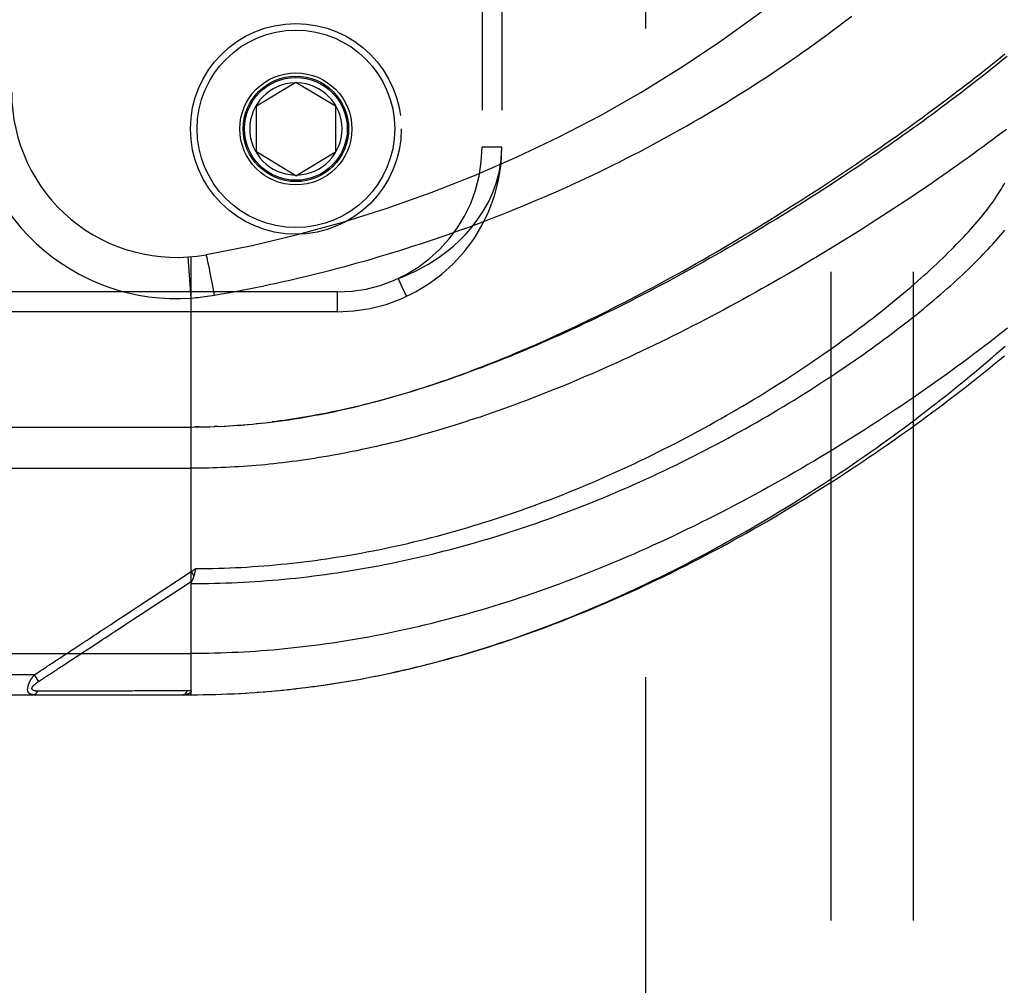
# Model space of a CAD drawing. Header units: inches. Extents: x 0 to 179, y 0 to 116.
# Tile 123 of 234: x 33.49 to 34.99, y 74.71 to 76.17. Entities that reach past the tile are written whole.
import ezdxf

# ---------------------------------------------------------------- set-up
doc = ezdxf.new("R2010")
doc.units = ezdxf.units.IN
doc.header["$LTSCALE"] = 9.842105
doc.header["$MEASUREMENT"] = 0
doc.linetypes.add('HIDDEN', pattern=[0.2, 0.1, -0.1])
for name, color, linetype in [('DEFAULT_2', 8, 'HIDDEN'), ('LEFTHAND_DOOR_ASSEMBLY', 7, 'CONTINUOUS'), ('SUBPANEL', 7, 'CONTINUOUS')]:
    doc.layers.add(name, color=color, linetype=linetype)

msp = doc.modelspace()

# ---------------------------------------------------------------- linework, layer by layer
at = {"layer": 'DEFAULT_2', "color": 8, "linetype": 'HIDDEN'}
msp.add_line((34.4445, 34.8233), (34.4445, 79.9273), dxfattribs=at)
at = {"layer": 'LEFTHAND_DOOR_ASSEMBLY', "color": 8, "linetype": 'HIDDEN'}
for p, q in [((34.0685, 77.22), (34.0685, 75.7807)), ((34.196, 77.0203), (34.196, 75.9803)), ((34.226, 77.0203), (34.226, 75.9803)), ((33.8535, 76.0428), (33.9135, 76.0789)), ((33.9135, 76.0789), (33.9735, 76.0428)), ((33.8535, 75.9728), (33.8535, 76.0428)), ((33.9735, 76.0428), (33.9735, 75.9728)), ((34.226, 75.9803), (34.196, 75.9803)), ((33.9135, 75.9368), (33.8535, 75.9728)), ((33.9135, 75.9368), (33.9735, 75.9728)), ((33.7547, 75.7511), (33.7503, 75.8135)), ((33.7547, 75.1491), (33.7547, 75.8138)), ((33.7785, 75.8133), (33.7783, 75.814)), ((33.7787, 75.8125), (33.7785, 75.8133)), ((33.7792, 75.8102), (33.779, 75.8112)), ((33.7796, 75.8086), (33.7792, 75.8102)), ((33.78, 75.8068), (33.7796, 75.8086)), ((33.7805, 75.8042), (33.78, 75.8068)), ((33.7813, 75.8005), (33.7805, 75.8042)), ((33.7823, 75.7957), (33.7813, 75.8005)), ((33.7836, 75.7894), (33.7823, 75.7957)), ((33.7851, 75.7816), (33.7836, 75.7894)), ((33.7869, 75.7721), (33.7851, 75.7816)), ((33.789, 75.761), (33.7869, 75.7721)), ((33.976, 75.7603), (32.8197, 75.7603)), ((33.79, 75.7554), (33.789, 75.761)), ((33.976, 75.7603), (33.976, 75.7303)), ((33.976, 75.7303), (32.8497, 75.7303)), ((33.8331, 75.5585), (33.8417, 75.5592)), ((33.8595, 75.5609), (33.8536, 75.5603)), ((33.8629, 75.5613), (33.8714, 75.5623)), ((32.881, 75.5553), (33.7547, 75.5553)), ((33.7662, 75.5554), (33.7605, 75.5554)), ((33.769, 75.5555), (33.7777, 75.5556)), ((33.7762, 75.5556), (33.7835, 75.5558)), ((33.7951, 75.5562), (33.7893, 75.556)), ((33.7978, 75.5563), (33.8067, 75.5567)), ((33.8049, 75.5566), (33.8125, 75.5571)), ((33.812, 75.557), (33.819, 75.5575)), ((33.8261, 75.5579), (33.8183, 75.5574)), ((33.83, 75.5582), (33.8241, 75.5578)), ((33.8261, 75.5579), (33.8358, 75.5587)), ((32.851, 75.4928), (33.7547, 75.4928)), ((33.6511, 75.2677), (33.7547, 75.3359)), ((33.7547, 75.3359), (33.7615, 75.3404)), ((33.7547, 75.3359), (33.7588, 75.3296)), ((33.7605, 75.3361), (33.7602, 75.3349)), ((33.7608, 75.3373), (33.7605, 75.3361)), ((33.7615, 75.3404), (33.7608, 75.3373)), ((33.6431, 75.2625), (33.6511, 75.2677)), ((33.5899, 75.213), (33.6027, 75.2214)), ((32.851, 75.2116), (33.7547, 75.2116)), ((33.54, 75.1802), (33.5491, 75.1862)), ((33.5164, 75.1791), (32.851, 75.1791)), ((33.5164, 75.1791), (33.5189, 75.1808)), ((33.5164, 75.1791), (33.523, 75.1691)), ((33.5189, 75.1808), (33.5213, 75.1824)), ((33.5213, 75.1824), (33.5237, 75.1839)), ((33.523, 75.1691), (33.5305, 75.174)), ((33.5305, 75.174), (33.5384, 75.1792)), ((33.5384, 75.1792), (33.54, 75.1802)), ((33.8823, 75.155), (33.8949, 75.1562)), ((33.8915, 75.1559), (33.9044, 75.1572)), ((33.9006, 75.1568), (33.9138, 75.1582)), ((33.9098, 75.1578), (33.9232, 75.1594)), ((33.919, 75.1589), (33.9327, 75.1605)), ((33.9282, 75.16), (33.9422, 75.1618)), ((33.9375, 75.1612), (33.9516, 75.1631)), ((32.881, 75.1491), (33.7547, 75.1491)), ((33.5262, 75.1546), (33.5218, 75.1546)), ((33.5352, 75.1546), (33.5262, 75.1546)), ((33.567, 75.1547), (33.5352, 75.1546)), ((33.572, 75.1547), (33.567, 75.1547)), ((33.7361, 75.1548), (33.7246, 75.1548)), ((33.7487, 75.1548), (33.7361, 75.1548)), ((33.7547, 75.1491), (33.764, 75.1491)), ((33.7638, 75.1491), (33.7733, 75.1492)), ((33.7729, 75.1492), (33.7826, 75.1494)), ((33.782, 75.1494), (33.7919, 75.1496)), ((33.7911, 75.1496), (33.8013, 75.1499)), ((33.8002, 75.1498), (33.8106, 75.1502)), ((33.8093, 75.1502), (33.82, 75.1506)), ((33.8184, 75.1506), (33.8293, 75.1511)), ((33.8275, 75.151), (33.8387, 75.1516)), ((33.8366, 75.1515), (33.848, 75.1522)), ((33.8457, 75.1521), (33.8574, 75.1529)), ((33.8548, 75.1527), (33.8668, 75.1536)), ((33.864, 75.1534), (33.8761, 75.1544)), ((33.8731, 75.1542), (33.8855, 75.1553))]:
    msp.add_line(p, q, dxfattribs=at)
for points in [[(33.79, 75.7554), (33.8004, 75.7573), (33.8108, 75.7591), (33.8212, 75.7611), (33.8316, 75.7631), (33.8419, 75.7651), (33.8523, 75.7672), (33.8627, 75.7693), (33.8731, 75.7715), (33.8834, 75.7738), (33.8938, 75.7761), (33.9042, 75.7784), (33.9146, 75.7808), (33.925, 75.7833), (33.9355, 75.7858), (33.9459, 75.7883), (33.9563, 75.791), (33.9667, 75.7936), (33.9772, 75.7964), (33.9876, 75.7991), (33.998, 75.802), (34.0085, 75.8049), (34.0189, 75.8078), (34.0294, 75.8108), (34.0398, 75.8139), (34.0503, 75.817), (34.0608, 75.8202), (34.0712, 75.8234), (34.0817, 75.8267), (34.0922, 75.8301), (34.1026, 75.8335), (34.1131, 75.8369), (34.1236, 75.8405), (34.1341, 75.844), (34.1445, 75.8477), (34.155, 75.8514), (34.1655, 75.8551), (34.176, 75.8589), (34.1864, 75.8628), (34.1969, 75.8668), (34.2074, 75.8707), (34.2178, 75.8748), (34.2283, 75.8789), (34.2387, 75.8831), (34.2492, 75.8873), (34.2596, 75.8916), (34.27, 75.8959), (34.2805, 75.9004), (34.2909, 75.9048), (34.3013, 75.9094), (34.3117, 75.9139), (34.3221, 75.9186), (34.3325, 75.9233), (34.3428, 75.9281), (34.3532, 75.9329), (34.3635, 75.9378), (34.3739, 75.9427), (34.3842, 75.9478), (34.3945, 75.9528), (34.4048, 75.958), (34.4151, 75.9632), (34.4254, 75.9684), (34.4356, 75.9737), (34.4458, 75.9791), (34.4561, 75.9845), (34.4662, 75.99), (34.4764, 75.9956), (34.4866, 76.0012), (34.4967, 76.0068), (34.5068, 76.0125), (34.5169, 76.0183), (34.5269, 76.0242), (34.537, 76.0301), (34.547, 76.036), (34.5569, 76.042), (34.5669, 76.0481), (34.5768, 76.0542), (34.5867, 76.0603), (34.5965, 76.0666), (34.6063, 76.0728), (34.6161, 76.0791), (34.6258, 76.0855), (34.6355, 76.0919), (34.6451, 76.0984), (34.6547, 76.1049), (34.6643, 76.1115), (34.6738, 76.1181), (34.6833, 76.1247), (34.6927, 76.1314), (34.7021, 76.1381), (34.7114, 76.1449), (34.7206, 76.1516), (34.7298, 76.1585), (34.739, 76.1653), (34.748, 76.1722), (34.7571, 76.1791)], [(33.8708, 75.5622), (33.8788, 75.5632), (33.8869, 75.5642), (33.8949, 75.5653), (33.9029, 75.5665), (33.9109, 75.5677), (33.9189, 75.569), (33.9268, 75.5703), (33.9347, 75.5717), (33.9425, 75.5731), (33.9502, 75.5745), (33.9579, 75.576), (33.9654, 75.5776), (33.9729, 75.5791), (33.9803, 75.5807), (33.9876, 75.5824), (33.9948, 75.584), (34.0021, 75.5857), (34.0093, 75.5875), (34.0164, 75.5893), (34.0236, 75.5911), (34.0307, 75.5929), (34.0378, 75.5948), (34.0448, 75.5967), (34.0519, 75.5987), (34.0589, 75.6006), (34.0659, 75.6027), (34.0729, 75.6047), (34.0798, 75.6068), (34.0868, 75.6089), (34.0938, 75.6111), (34.1007, 75.6133), (34.1076, 75.6155), (34.1145, 75.6178), (34.1215, 75.6201), (34.1284, 75.6224), (34.1353, 75.6248), (34.1423, 75.6272), (34.1492, 75.6296), (34.1562, 75.6321), (34.1632, 75.6346), (34.1702, 75.6372), (34.1772, 75.6398), (34.1842, 75.6424), (34.1913, 75.6451), (34.1983, 75.6478), (34.2054, 75.6506), (34.2125, 75.6534), (34.2197, 75.6563), (34.2269, 75.6592), (34.2341, 75.6621), (34.2413, 75.6651), (34.2486, 75.6682), (34.2559, 75.6713), (34.2632, 75.6744), (34.2706, 75.6776), (34.278, 75.6808), (34.2854, 75.6841), (34.2929, 75.6874), (34.3004, 75.6908), (34.308, 75.6942), (34.3156, 75.6977), (34.3233, 75.7013), (34.331, 75.7049), (34.3388, 75.7086), (34.3467, 75.7123), (34.3545, 75.7161), (34.3625, 75.7199), (34.3705, 75.7238), (34.3785, 75.7278), (34.3867, 75.7319), (34.3949, 75.736), (34.4032, 75.7402), (34.4116, 75.7445), (34.4202, 75.7489), (34.4288, 75.7534), (34.4374, 75.7579), (34.4462, 75.7626), (34.4551, 75.7673), (34.4641, 75.7721), (34.4732, 75.7771), (34.4824, 75.7821), (34.4918, 75.7873), (34.5014, 75.7926), (34.511, 75.798), (34.5209, 75.8035), (34.5308, 75.8092), (34.5408, 75.8149), (34.551, 75.8208), (34.5612, 75.8268), (34.5714, 75.8328), (34.5816, 75.8388), (34.5918, 75.8449), (34.602, 75.851), (34.6121, 75.8572), (34.6221, 75.8633), (34.632, 75.8694), (34.6419, 75.8755), (34.6518, 75.8817), (34.6615, 75.8878), (34.6712, 75.894), (34.6809, 75.9001), (34.6904, 75.9063), (34.6999, 75.9124), (34.7093, 75.9185), (34.7186, 75.9246), (34.7279, 75.9307), (34.737, 75.9368), (34.7461, 75.9428), (34.7551, 75.9489), (34.764, 75.9549), (34.7728, 75.9609), (34.7816, 75.9669), (34.7902, 75.9729), (34.7988, 75.9788), (34.8073, 75.9847), (34.8157, 75.9906), (34.824, 75.9965), (34.8322, 76.0023), (34.8403, 76.0081), (34.8484, 76.0139), (34.8563, 76.0196), (34.8641, 76.0253), (34.8719, 76.031), (34.8796, 76.0366), (34.8871, 76.0422), (34.8946, 76.0478), (34.902, 76.0533), (34.9093, 76.0588), (34.9165, 76.0643), (34.9236, 76.0697), (34.9306, 76.075), (34.9375, 76.0804), (34.9443, 76.0857), (34.951, 76.0909), (34.9576, 76.0962), (34.9641, 76.1013), (34.9706, 76.1065), (34.9769, 76.1116), (34.9832, 76.1166), (34.9893, 76.1216)], [(34.9925, 76.1178), (34.9865, 76.1129), (34.9804, 76.108), (34.9743, 76.103), (34.968, 76.098), (34.9617, 76.093), (34.9553, 76.0879), (34.9489, 76.0828), (34.9423, 76.0777), (34.9357, 76.0726), (34.929, 76.0674), (34.9222, 76.0622), (34.9153, 76.057), (34.9083, 76.0517), (34.9013, 76.0464), (34.8942, 76.0411), (34.887, 76.0358), (34.8797, 76.0304), (34.8724, 76.025), (34.865, 76.0196), (34.8575, 76.0142), (34.8499, 76.0088), (34.8423, 76.0033), (34.8346, 75.9978), (34.8268, 75.9923), (34.8189, 75.9868), (34.811, 75.9813), (34.8031, 75.9758), (34.795, 75.9702), (34.7869, 75.9647), (34.7787, 75.9591), (34.7705, 75.9535), (34.7622, 75.9479), (34.7539, 75.9424), (34.7455, 75.9368), (34.737, 75.9312), (34.7285, 75.9256), (34.7199, 75.92), (34.7113, 75.9144), (34.7027, 75.9088), (34.694, 75.9032), (34.6852, 75.8977), (34.6764, 75.8921), (34.6676, 75.8866), (34.6587, 75.881), (34.6498, 75.8755), (34.6408, 75.87), (34.6318, 75.8645), (34.6228, 75.859), (34.6138, 75.8536), (34.6047, 75.8481), (34.5956, 75.8427), (34.5865, 75.8373), (34.5774, 75.832), (34.5682, 75.8267), (34.5591, 75.8214), (34.5499, 75.8161), (34.5407, 75.8109), (34.5315, 75.8057), (34.5223, 75.8005), (34.5131, 75.7954), (34.5038, 75.7903), (34.4946, 75.7853), (34.4854, 75.7803), (34.4762, 75.7753), (34.467, 75.7704), (34.4578, 75.7655), (34.4487, 75.7607), (34.4395, 75.7559), (34.4304, 75.7512), (34.4212, 75.7466), (34.4121, 75.7419), (34.403, 75.7374), (34.394, 75.7329), (34.3849, 75.7284), (34.3759, 75.7241), (34.367, 75.7197), (34.358, 75.7154), (34.3491, 75.7112), (34.3403, 75.7071), (34.3314, 75.703), (34.3226, 75.699), (34.3139, 75.695), (34.3051, 75.6911), (34.2965, 75.6872), (34.2878, 75.6834), (34.2793, 75.6797), (34.2707, 75.676), (34.2622, 75.6724), (34.2538, 75.6689), (34.2454, 75.6654), (34.237, 75.662), (34.2287, 75.6587), (34.2205, 75.6554), (34.2123, 75.6522), (34.2042, 75.649), (34.1961, 75.6459), (34.188, 75.6429), (34.1801, 75.6399), (34.1721, 75.637), (34.1643, 75.6342), (34.1564, 75.6314), (34.1487, 75.6287), (34.1409, 75.626), (34.1333, 75.6234), (34.1257, 75.6209), (34.1181, 75.6184), (34.1106, 75.6159), (34.1032, 75.6136), (34.0958, 75.6112), (34.0884, 75.609), (34.0812, 75.6068), (34.0739, 75.6046), (34.0667, 75.6026), (34.0596, 75.6005), (34.0525, 75.5985), (34.0455, 75.5966), (34.0385, 75.5947), (34.0316, 75.5929), (34.0247, 75.5911), (34.0178, 75.5894), (34.011, 75.5877), (34.0043, 75.5861), (33.9976, 75.5845), (33.9909, 75.583), (33.9843, 75.5815), (33.9777, 75.5801), (33.9712, 75.5787), (33.9647, 75.5773), (33.9582, 75.576), (33.9518, 75.5748), (33.9454, 75.5736), (33.9391, 75.5724), (33.9328, 75.5713), (33.9265, 75.5702), (33.9203, 75.5691), (33.9141, 75.5682), (33.9079, 75.5672), (33.9017, 75.5663)], [(34.9916, 76.007), (34.9847, 76.0018), (34.9777, 75.9966), (34.9706, 75.9913), (34.9634, 75.986), (34.9561, 75.9807), (34.9488, 75.9753), (34.9414, 75.9699), (34.9339, 75.9645), (34.9263, 75.9591), (34.9186, 75.9536), (34.9109, 75.9482), (34.9031, 75.9427), (34.8952, 75.9372), (34.8872, 75.9317), (34.8792, 75.9261), (34.8711, 75.9206), (34.8629, 75.915), (34.8546, 75.9094), (34.8463, 75.9038), (34.8379, 75.8982), (34.8294, 75.8926), (34.8209, 75.887), (34.8123, 75.8814), (34.8036, 75.8758), (34.7949, 75.8702), (34.7861, 75.8645), (34.7773, 75.8589), (34.7684, 75.8533), (34.7595, 75.8477), (34.7505, 75.842), (34.7414, 75.8364), (34.7323, 75.8308), (34.7232, 75.8252), (34.714, 75.8197), (34.7048, 75.8141), (34.6955, 75.8085), (34.6862, 75.803), (34.6769, 75.7975), (34.6675, 75.792), (34.6581, 75.7865), (34.6486, 75.7811), (34.6392, 75.7757), (34.6297, 75.7703), (34.6201, 75.7649), (34.6106, 75.7596), (34.601, 75.7543), (34.5915, 75.749), (34.5819, 75.7438), (34.5723, 75.7386), (34.5627, 75.7334), (34.5531, 75.7283), (34.5434, 75.7232), (34.5338, 75.7182), (34.5242, 75.7132), (34.5146, 75.7082), (34.505, 75.7033), (34.4954, 75.6985), (34.4858, 75.6937), (34.4762, 75.6889), (34.4666, 75.6842), (34.4571, 75.6796), (34.4475, 75.675), (34.438, 75.6704), (34.4285, 75.666), (34.4191, 75.6615), (34.4096, 75.6572), (34.4002, 75.6529), (34.3908, 75.6486), (34.3815, 75.6445), (34.3721, 75.6403), (34.3628, 75.6363), (34.3536, 75.6323), (34.3444, 75.6283), (34.3352, 75.6244), (34.3261, 75.6206), (34.317, 75.6169), (34.3079, 75.6132), (34.2989, 75.6096), (34.2899, 75.606), (34.281, 75.6025), (34.2721, 75.5991), (34.2633, 75.5957), (34.2545, 75.5924), (34.2458, 75.5892), (34.2371, 75.586), (34.2284, 75.5829), (34.2199, 75.5798), (34.2113, 75.5768), (34.2028, 75.5739), (34.1944, 75.571), (34.186, 75.5682), (34.1776, 75.5655), (34.1693, 75.5628), (34.1611, 75.5601), (34.1529, 75.5576), (34.1448, 75.5551), (34.1367, 75.5526), (34.1286, 75.5502), (34.1206, 75.5479), (34.1127, 75.5456), (34.1048, 75.5434), (34.0969, 75.5412), (34.0891, 75.5391), (34.0814, 75.5371), (34.0736, 75.5351), (34.066, 75.5331), (34.0584, 75.5312), (34.0508, 75.5294), (34.0433, 75.5276), (34.0358, 75.5259), (34.0283, 75.5242), (34.0209, 75.5226), (34.0135, 75.521), (34.0062, 75.5194), (33.9989, 75.518), (33.9917, 75.5165), (33.9845, 75.5151), (33.9773, 75.5138), (33.9702, 75.5125), (33.9631, 75.5112), (33.956, 75.51), (33.949, 75.5089), (33.942, 75.5077), (33.935, 75.5067), (33.9281, 75.5056), (33.9212, 75.5046), (33.9143, 75.5037), (33.9074, 75.5028)], [(34.0685, 75.7807), (34.0769, 75.784), (34.0857, 75.7878), (34.0948, 75.7921), (34.1041, 75.7968), (34.1136, 75.8022), (34.1233, 75.8081), (34.133, 75.8147), (34.1429, 75.822), (34.1526, 75.83), (34.1623, 75.8389), (34.1718, 75.8485), (34.1809, 75.8591), (34.1897, 75.8706), (34.1979, 75.883), (34.2055, 75.8965), (34.2121, 75.9111), (34.2178, 75.9269), (34.2222, 75.9437), (34.225, 75.9615), (34.226, 75.9803)], [(33.7615, 75.3404), (33.7701, 75.3405), (33.7787, 75.3406), (33.7873, 75.3408), (33.7959, 75.341), (33.8045, 75.3413), (33.8131, 75.3416), (33.8217, 75.342), (33.8303, 75.3424), (33.8389, 75.3429), (33.8475, 75.3435), (33.8561, 75.3441), (33.8647, 75.3447), (33.8734, 75.3454), (33.882, 75.3462), (33.8907, 75.347), (33.8993, 75.3478), (33.908, 75.3488), (33.9166, 75.3497), (33.9253, 75.3508), (33.934, 75.3518), (33.9427, 75.353), (33.9514, 75.3542), (33.9601, 75.3554), (33.9688, 75.3567), (33.9776, 75.3581), (33.9863, 75.3595), (33.9951, 75.361), (34.0039, 75.3625), (34.0126, 75.3641), (34.0214, 75.3657), (34.0302, 75.3674), (34.0391, 75.3692), (34.0479, 75.371), (34.0567, 75.3729), (34.0656, 75.3748), (34.0744, 75.3768), (34.0833, 75.3788), (34.0922, 75.3809), (34.1011, 75.3831), (34.11, 75.3853), (34.119, 75.3876), (34.1279, 75.3899), (34.1369, 75.3923), (34.1458, 75.3947), (34.1548, 75.3973), (34.1638, 75.3998), (34.1728, 75.4025), (34.1818, 75.4052), (34.1908, 75.4079), (34.1999, 75.4107), (34.2089, 75.4136), (34.218, 75.4165), (34.227, 75.4195), (34.2361, 75.4226), (34.2452, 75.4257), (34.2542, 75.4288), (34.2633, 75.4321), (34.2724, 75.4353), (34.2815, 75.4387), (34.2906, 75.4421), (34.2997, 75.4455), (34.3088, 75.4491), (34.3179, 75.4526), (34.327, 75.4563), (34.3361, 75.4599), (34.3452, 75.4637), (34.3542, 75.4675), (34.3633, 75.4713), (34.3724, 75.4752), (34.3814, 75.4792), (34.3905, 75.4832), (34.3995, 75.4873), (34.4085, 75.4914), (34.4175, 75.4955), (34.4265, 75.4997), (34.4355, 75.504), (34.4444, 75.5083), (34.4533, 75.5126), (34.4622, 75.517), (34.4711, 75.5215), (34.4799, 75.5259), (34.4887, 75.5304), (34.4975, 75.535), (34.5062, 75.5396), (34.5149, 75.5442), (34.5236, 75.5489), (34.5322, 75.5536), (34.5408, 75.5583), (34.5493, 75.563), (34.5578, 75.5678), (34.5662, 75.5726), (34.5746, 75.5774), (34.583, 75.5823), (34.5912, 75.5872), (34.5995, 75.5921), (34.6076, 75.597), (34.6157, 75.6019), (34.6238, 75.6068), (34.6318, 75.6118), (34.6397, 75.6168), (34.6475, 75.6217), (34.6553, 75.6267), (34.663, 75.6317), (34.6707, 75.6367), (34.6783, 75.6417), (34.6858, 75.6467), (34.6932, 75.6517), (34.7005, 75.6567), (34.7078, 75.6617), (34.715, 75.6667), (34.7221, 75.6716), (34.7291, 75.6766), (34.7361, 75.6816), (34.7429, 75.6865), (34.7497, 75.6915), (34.7564, 75.6964), (34.763, 75.7013), (34.7696, 75.7062), (34.776, 75.711), (34.7824, 75.7159), (34.7886, 75.7207), (34.7948, 75.7255), (34.8009, 75.7303), (34.8069, 75.7351), (34.8128, 75.7398), (34.8186, 75.7446), (34.8243, 75.7492), (34.8299, 75.7539), (34.8355, 75.7585), (34.8409, 75.7631), (34.8463, 75.7677), (34.8515, 75.7723), (34.8567, 75.7768), (34.8618, 75.7812), (34.8668, 75.7857), (34.8717, 75.7901), (34.8765, 75.7945), (34.8812, 75.7988), (34.8858, 75.8031), (34.8903, 75.8074), (34.8948, 75.8116), (34.8991, 75.8158), (34.9033, 75.82), (34.9075, 75.8241), (34.9116, 75.8282), (34.9155, 75.8322), (34.9194, 75.8362), (34.9232, 75.8402), (34.9269, 75.8441), (34.9305, 75.848), (34.934, 75.8518), (34.9375, 75.8556), (34.9408, 75.8594), (34.944, 75.8631), (34.9472, 75.8668), (34.9503, 75.8704), (34.9533, 75.874), (34.9561, 75.8776), (34.959, 75.8811), (34.9617, 75.8846), (34.9643, 75.888), (34.9668, 75.8914), (34.9693, 75.8947), (34.9717, 75.898), (34.9739, 75.9013), (34.9761, 75.9045), (34.9782, 75.9077), (34.9802, 75.9108), (34.9822, 75.9139), (34.984, 75.9169), (34.9858, 75.9199), (34.9875, 75.9229), (34.9891, 75.9258)], [(33.7547, 75.3178), (33.7635, 75.3178), (33.7723, 75.3179), (33.781, 75.318), (33.7898, 75.3182), (33.7986, 75.3184), (33.8074, 75.3187), (33.8162, 75.319), (33.825, 75.3194), (33.8339, 75.3199), (33.8427, 75.3204), (33.8515, 75.3209), (33.8603, 75.3215), (33.8692, 75.3222), (33.878, 75.3229), (33.8868, 75.3236), (33.8957, 75.3245), (33.9046, 75.3253), (33.9134, 75.3262), (33.9223, 75.3272), (33.9312, 75.3282), (33.9401, 75.3293), (33.949, 75.3305), (33.9579, 75.3317), (33.9668, 75.3329), (33.9758, 75.3342), (33.9847, 75.3356), (33.9937, 75.337), (34.0027, 75.3384), (34.0116, 75.34), (34.0206, 75.3415), (34.0296, 75.3432), (34.0387, 75.3449), (34.0477, 75.3466), (34.0567, 75.3484), (34.0658, 75.3503), (34.0749, 75.3522), (34.084, 75.3542), (34.0931, 75.3562), (34.1022, 75.3583), (34.1113, 75.3604), (34.1204, 75.3626), (34.1296, 75.3649), (34.1387, 75.3672), (34.1479, 75.3696), (34.1571, 75.372), (34.1663, 75.3745), (34.1755, 75.3771), (34.1847, 75.3797), (34.1939, 75.3824), (34.2032, 75.3851), (34.2124, 75.3879), (34.2217, 75.3908), (34.231, 75.3937), (34.2402, 75.3966), (34.2495, 75.3997), (34.2588, 75.4028), (34.2681, 75.4059), (34.2774, 75.4091), (34.2867, 75.4124), (34.296, 75.4157), (34.3054, 75.4191), (34.3147, 75.4225), (34.324, 75.426), (34.3333, 75.4295), (34.3426, 75.4331), (34.3519, 75.4368), (34.3612, 75.4405), (34.3705, 75.4443), (34.3798, 75.4481), (34.3891, 75.4519), (34.3983, 75.4559), (34.4075, 75.4598), (34.4168, 75.4638), (34.426, 75.4679), (34.4352, 75.472), (34.4443, 75.4762), (34.4535, 75.4804), (34.4626, 75.4846), (34.4717, 75.4889), (34.4808, 75.4933), (34.4898, 75.4976), (34.4988, 75.5021), (34.5078, 75.5065), (34.5167, 75.511), (34.5256, 75.5155), (34.5345, 75.5201), (34.5433, 75.5247), (34.5521, 75.5293), (34.5608, 75.5339), (34.5695, 75.5386), (34.5781, 75.5433), (34.5867, 75.548), (34.5952, 75.5528), (34.6037, 75.5576), (34.6121, 75.5624), (34.6205, 75.5672), (34.6288, 75.572), (34.637, 75.5768), (34.6452, 75.5817), (34.6533, 75.5866), (34.6614, 75.5914), (34.6693, 75.5963), (34.6772, 75.6012), (34.6851, 75.6061), (34.6928, 75.611), (34.7005, 75.6159), (34.7081, 75.6208), (34.7157, 75.6257), (34.7231, 75.6306), (34.7305, 75.6355), (34.7378, 75.6404), (34.745, 75.6452), (34.7521, 75.6501), (34.7592, 75.655), (34.7661, 75.6598), (34.773, 75.6646), (34.7798, 75.6694), (34.7865, 75.6742), (34.7931, 75.679), (34.7996, 75.6838), (34.8061, 75.6886), (34.8124, 75.6933), (34.8187, 75.698), (34.8249, 75.7027), (34.8309, 75.7073), (34.8369, 75.712), (34.8428, 75.7166), (34.8487, 75.7212), (34.8544, 75.7257), (34.86, 75.7303), (34.8655, 75.7348), (34.871, 75.7393), (34.8763, 75.7437), (34.8816, 75.7481), (34.8867, 75.7525), (34.8918, 75.7569), (34.8968, 75.7612), (34.9017, 75.7655), (34.9065, 75.7697), (34.9112, 75.7739), (34.9158, 75.7781), (34.9203, 75.7823), (34.9247, 75.7864), (34.9291, 75.7905), (34.9333, 75.7945), (34.9375, 75.7985), (34.9415, 75.8025), (34.9455, 75.8064), (34.9494, 75.8103), (34.9532, 75.8141), (34.9569, 75.818), (34.9605, 75.8217), (34.964, 75.8255), (34.9674, 75.8292), (34.9707, 75.8328), (34.974, 75.8364), (34.9771, 75.84), (34.9802, 75.8436), (34.9832, 75.8471), (34.9861, 75.8505), (34.9889, 75.8539)], [(33.7783, 75.814), (33.7782, 75.8144), (33.7781, 75.8147), (33.778, 75.815), (33.7779, 75.8152), (33.7779, 75.8155), (33.7778, 75.8157), (33.7777, 75.8159), (33.7777, 75.8161), (33.7776, 75.8163), (33.7776, 75.8164), (33.7775, 75.8166), (33.7775, 75.8167), (33.7774, 75.8168), (33.7774, 75.8168), (33.7773, 75.8169), (33.7773, 75.8169), (33.7773, 75.8169)], [(33.779, 75.8112), (33.7789, 75.8116), (33.7787, 75.8125)], [(34.0685, 75.7807), (34.0748, 75.7671), (34.0807, 75.7545)], [(33.7547, 75.7511), (33.7583, 75.7514), (33.7617, 75.7517), (33.7651, 75.752), (33.7684, 75.7524), (33.7718, 75.7527), (33.7753, 75.7532), (33.7789, 75.7537), (33.7826, 75.7542), (33.7863, 75.7548), (33.79, 75.7554)], [(34.0807, 75.7545), (34.081, 75.7538), (34.0811, 75.7535)], [(34.9934, 75.7056), (34.9862, 75.6999), (34.979, 75.6942), (34.9716, 75.6884), (34.9641, 75.6827), (34.9565, 75.6769), (34.9489, 75.6711), (34.9411, 75.6652), (34.9333, 75.6594), (34.9253, 75.6535), (34.9173, 75.6476), (34.9092, 75.6416), (34.9009, 75.6357), (34.8926, 75.6297), (34.8842, 75.6238), (34.8758, 75.6178), (34.8672, 75.6118), (34.8585, 75.6058), (34.8498, 75.5998), (34.841, 75.5937), (34.8321, 75.5877), (34.8231, 75.5817), (34.8141, 75.5757), (34.8049, 75.5696), (34.7957, 75.5636), (34.7865, 75.5576), (34.7771, 75.5516), (34.7677, 75.5456), (34.7583, 75.5397), (34.7488, 75.5337), (34.7392, 75.5277), (34.7295, 75.5218), (34.7198, 75.5159), (34.7101, 75.51), (34.7002, 75.5041), (34.6904, 75.4983), (34.6805, 75.4925), (34.6705, 75.4867), (34.6605, 75.481), (34.6505, 75.4753), (34.6404, 75.4696), (34.6303, 75.464), (34.6202, 75.4584), (34.6101, 75.4528), (34.5999, 75.4473), (34.5897, 75.4419), (34.5794, 75.4365), (34.5692, 75.4311), (34.5589, 75.4258), (34.5486, 75.4205), (34.5383, 75.4153), (34.528, 75.4102), (34.5177, 75.4051), (34.5074, 75.4001), (34.4971, 75.3951), (34.4868, 75.3902), (34.4765, 75.3854), (34.4662, 75.3806), (34.4558, 75.3759), (34.4455, 75.3712), (34.4353, 75.3667), (34.425, 75.3621), (34.4147, 75.3577), (34.4045, 75.3533), (34.3942, 75.349), (34.384, 75.3448), (34.3738, 75.3406), (34.3636, 75.3365), (34.3535, 75.3325), (34.3433, 75.3285), (34.3332, 75.3246), (34.3231, 75.3208), (34.313, 75.317), (34.303, 75.3133), (34.293, 75.3097), (34.283, 75.3062), (34.273, 75.3027), (34.2631, 75.2993), (34.2532, 75.296), (34.2433, 75.2928), (34.2334, 75.2896), (34.2236, 75.2865), (34.2138, 75.2834), (34.2041, 75.2804), (34.1943, 75.2775), (34.1846, 75.2747), (34.1749, 75.2719), (34.1653, 75.2692), (34.1557, 75.2666), (34.1461, 75.264), (34.1365, 75.2615), (34.127, 75.2591), (34.1175, 75.2567), (34.108, 75.2544), (34.0986, 75.2522), (34.0892, 75.25), (34.0798, 75.2479), (34.0704, 75.2459), (34.0611, 75.2439), (34.0518, 75.242), (34.0425, 75.2401), (34.0332, 75.2383), (34.024, 75.2366), (34.0148, 75.2349), (34.0056, 75.2333), (33.9964, 75.2318), (33.9873, 75.2303), (33.9782, 75.2288), (33.9691, 75.2275), (33.96, 75.2262), (33.9509, 75.2249), (33.9419, 75.2237), (33.9329, 75.2226), (33.9238, 75.2215), (33.9148, 75.2205), (33.9059, 75.2195), (33.8969, 75.2186), (33.8879, 75.2177), (33.879, 75.2169), (33.8701, 75.2162), (33.8612, 75.2155), (33.8523, 75.2149), (33.8434, 75.2143), (33.8345, 75.2138), (33.8256, 75.2133), (33.8167, 75.2129)], [(33.9467, 75.1624), (33.956, 75.1637), (33.9653, 75.1651), (33.9746, 75.1665), (33.9839, 75.168), (33.9932, 75.1696), (34.0025, 75.1712), (34.0119, 75.1729), (34.0213, 75.1747), (34.0307, 75.1765), (34.0401, 75.1784), (34.0495, 75.1804), (34.059, 75.1824), (34.0685, 75.1845), (34.078, 75.1867), (34.0875, 75.1889), (34.0971, 75.1912), (34.1067, 75.1936), (34.1163, 75.196), (34.1259, 75.1986), (34.1355, 75.2011), (34.1452, 75.2038), (34.1549, 75.2065), (34.1646, 75.2093), (34.1744, 75.2122), (34.1841, 75.2151), (34.1939, 75.2181), (34.2037, 75.2212), (34.2135, 75.2244), (34.2232, 75.2276), (34.233, 75.2308), (34.2427, 75.2341), (34.2523, 75.2375), (34.262, 75.2409), (34.2716, 75.2444), (34.2812, 75.2479), (34.2908, 75.2515), (34.3004, 75.2551), (34.3099, 75.2588), (34.3195, 75.2625), (34.3291, 75.2664), (34.3387, 75.2703), (34.3483, 75.2742), (34.3579, 75.2782), (34.3675, 75.2823), (34.3771, 75.2864), (34.3867, 75.2906), (34.3963, 75.2949), (34.406, 75.2992), (34.4157, 75.3036), (34.4255, 75.3082), (34.4353, 75.3127), (34.4452, 75.3174), (34.4551, 75.3222), (34.4651, 75.3271), (34.4751, 75.332), (34.4852, 75.337), (34.4953, 75.3422), (34.5054, 75.3474), (34.5155, 75.3526), (34.5256, 75.358), (34.5358, 75.3634), (34.5459, 75.3688), (34.556, 75.3743), (34.566, 75.3799), (34.5761, 75.3855), (34.586, 75.3911), (34.596, 75.3968), (34.6059, 75.4026), (34.6158, 75.4083), (34.6257, 75.4142), (34.6355, 75.42), (34.6453, 75.4259), (34.655, 75.4319), (34.6647, 75.4378), (34.6743, 75.4438), (34.6839, 75.4498), (34.6934, 75.4559), (34.7029, 75.462), (34.7123, 75.4681), (34.7216, 75.4742), (34.7308, 75.4803), (34.74, 75.4864), (34.7492, 75.4926), (34.7582, 75.4987), (34.7672, 75.5049), (34.7761, 75.5111), (34.785, 75.5173), (34.7937, 75.5234), (34.8024, 75.5296), (34.811, 75.5358), (34.8195, 75.5419), (34.8279, 75.5481), (34.8362, 75.5543), (34.8445, 75.5604), (34.8526, 75.5665), (34.8607, 75.5726), (34.8687, 75.5787), (34.8765, 75.5848), (34.8843, 75.5908), (34.892, 75.5969), (34.8996, 75.6029), (34.9071, 75.6089), (34.9145, 75.6148), (34.9218, 75.6207), (34.929, 75.6266), (34.9361, 75.6325), (34.9431, 75.6383), (34.95, 75.6441), (34.9568, 75.6499), (34.9636, 75.6556), (34.9702, 75.6613), (34.9767, 75.667), (34.9831, 75.6726), (34.9894, 75.6782)], [(33.9516, 75.1631), (33.9611, 75.1645), (33.9707, 75.1659), (33.9802, 75.1674), (33.9898, 75.169), (33.9993, 75.1706), (34.0089, 75.1724), (34.0185, 75.1741), (34.0281, 75.176), (34.0378, 75.1779), (34.0475, 75.1799), (34.0571, 75.182), (34.0669, 75.1841), (34.0766, 75.1863), (34.0863, 75.1886), (34.0961, 75.1909), (34.1059, 75.1933), (34.1158, 75.1958), (34.1256, 75.1983), (34.1355, 75.201), (34.1454, 75.2037), (34.1553, 75.2064), (34.1652, 75.2093), (34.1752, 75.2122), (34.1852, 75.2152), (34.1952, 75.2183), (34.2053, 75.2214), (34.2153, 75.2246), (34.2254, 75.2279), (34.2355, 75.2313), (34.2456, 75.2347), (34.2558, 75.2383), (34.266, 75.2418), (34.2762, 75.2455), (34.2864, 75.2493), (34.2966, 75.2531), (34.3069, 75.257), (34.3172, 75.2609), (34.3275, 75.265), (34.3378, 75.2691), (34.3481, 75.2733), (34.3585, 75.2776), (34.3688, 75.2819), (34.3792, 75.2863), (34.3896, 75.2908), (34.4, 75.2954), (34.4104, 75.3), (34.4208, 75.3047), (34.4312, 75.3095), (34.4416, 75.3143), (34.452, 75.3192), (34.4625, 75.3242), (34.4729, 75.3292), (34.4833, 75.3343), (34.4937, 75.3395), (34.5041, 75.3447), (34.5145, 75.35), (34.5249, 75.3553), (34.5352, 75.3608), (34.5456, 75.3662), (34.5559, 75.3717), (34.5662, 75.3773), (34.5765, 75.3829), (34.5867, 75.3886), (34.597, 75.3943), (34.6072, 75.4001), (34.6173, 75.4059), (34.6275, 75.4117), (34.6376, 75.4176), (34.6476, 75.4236), (34.6576, 75.4295), (34.6676, 75.4355), (34.6775, 75.4416), (34.6874, 75.4476), (34.6972, 75.4537), (34.707, 75.4598), (34.7167, 75.466), (34.7264, 75.4721), (34.736, 75.4783), (34.7455, 75.4845), (34.755, 75.4907), (34.7644, 75.497), (34.7737, 75.5032), (34.783, 75.5095), (34.7922, 75.5157), (34.8014, 75.522), (34.8104, 75.5283), (34.8194, 75.5345), (34.8283, 75.5408), (34.8371, 75.5471), (34.8459, 75.5533), (34.8545, 75.5596), (34.8631, 75.5658), (34.8716, 75.5721), (34.88, 75.5783), (34.8883, 75.5845), (34.8966, 75.5907), (34.9047, 75.5969), (34.9128, 75.6031), (34.9208, 75.6092), (34.9287, 75.6154), (34.9365, 75.6215), (34.9442, 75.6276), (34.9518, 75.6336), (34.9593, 75.6397), (34.9667, 75.6457), (34.9741, 75.6517), (34.9813, 75.6577), (34.9885, 75.6636)], [(33.8403, 75.5591), (33.8476, 75.5598), (33.8551, 75.5605), (33.8655, 75.5616)], [(33.9017, 75.5663), (33.8956, 75.5654), (33.8895, 75.5646), (33.8835, 75.5638), (33.8774, 75.563)], [(33.7547, 75.5553), (33.7618, 75.5554), (33.772, 75.5555)], [(33.7834, 75.5558), (33.7906, 75.556), (33.8009, 75.5564)], [(33.9074, 75.5028), (33.9006, 75.5019), (33.8938, 75.5011), (33.887, 75.5003), (33.8803, 75.4996), (33.8735, 75.4989), (33.8668, 75.4982), (33.8601, 75.4976), (33.8534, 75.497), (33.8468, 75.4965), (33.8401, 75.496), (33.8335, 75.4955), (33.8269, 75.4951), (33.8203, 75.4947), (33.8137, 75.4943), (33.8071, 75.494), (33.8005, 75.4938), (33.794, 75.4935), (33.7874, 75.4933), (33.7809, 75.4931), (33.7743, 75.493), (33.7678, 75.4929), (33.7612, 75.4929), (33.7547, 75.4928)], [(33.7196, 75.2982), (33.7367, 75.3095), (33.7559, 75.3221)], [(33.7547, 75.3178), (33.7547, 75.318), (33.7547, 75.3182), (33.7547, 75.3184), (33.7548, 75.3186), (33.7548, 75.3188), (33.7548, 75.319), (33.7549, 75.3192), (33.7549, 75.3195), (33.755, 75.3197), (33.755, 75.3199), (33.7551, 75.3201), (33.7552, 75.3203), (33.7552, 75.3205), (33.7553, 75.3208), (33.7554, 75.321), (33.7555, 75.3212), (33.7556, 75.3214), (33.7557, 75.3217), (33.7558, 75.3219), (33.7562, 75.3226)], [(33.7588, 75.3296), (33.7586, 75.329), (33.7585, 75.3285), (33.7583, 75.3279), (33.7581, 75.3273), (33.7579, 75.3268), (33.7577, 75.3262), (33.7575, 75.3257), (33.7573, 75.3251), (33.7571, 75.3246), (33.7568, 75.3241), (33.7566, 75.3236), (33.7564, 75.3231), (33.7562, 75.3226)], [(33.7602, 75.3349), (33.7599, 75.3337), (33.7598, 75.3331), (33.7596, 75.3325), (33.7595, 75.3319), (33.7593, 75.3313), (33.7591, 75.3307), (33.759, 75.3302), (33.7588, 75.3296)], [(33.6843, 75.275), (33.6972, 75.2835), (33.7196, 75.2982)], [(33.6027, 75.2214), (33.6097, 75.226), (33.6133, 75.2284), (33.6169, 75.2308), (33.6206, 75.2332), (33.6243, 75.2356), (33.628, 75.238), (33.6316, 75.2404), (33.6353, 75.2428), (33.6389, 75.2452), (33.6426, 75.2476), (33.6463, 75.2501), (33.6502, 75.2526), (33.6542, 75.2553), (33.6584, 75.258), (33.6629, 75.261), (33.6677, 75.2642), (33.6843, 75.275)], [(33.6213, 75.2482), (33.6285, 75.2529), (33.632, 75.2552), (33.6356, 75.2576), (33.6393, 75.26), (33.6431, 75.2625)], [(33.5733, 75.2166), (33.5783, 75.2199), (33.5811, 75.2217), (33.584, 75.2236), (33.587, 75.2256), (33.5901, 75.2276), (33.5933, 75.2297), (33.5966, 75.2319), (33.6, 75.2341), (33.6034, 75.2364), (33.6069, 75.2387), (33.6105, 75.2411), (33.6141, 75.2434), (33.6177, 75.2458), (33.6213, 75.2482)], [(33.5552, 75.2047), (33.5591, 75.2072), (33.561, 75.2085), (33.5629, 75.2097), (33.5648, 75.211), (33.5668, 75.2123), (33.5689, 75.2137), (33.571, 75.2151), (33.5733, 75.2166)], [(33.5437, 75.1971), (33.5475, 75.1996), (33.5494, 75.2009), (33.5513, 75.2021), (33.5533, 75.2034), (33.5552, 75.2047)], [(33.5648, 75.1965), (33.5668, 75.1978), (33.5687, 75.1991), (33.5707, 75.2004), (33.5727, 75.2017), (33.5748, 75.2031), (33.5769, 75.2045), (33.5792, 75.206), (33.5816, 75.2076), (33.5842, 75.2093), (33.587, 75.2111), (33.5899, 75.213)], [(33.8167, 75.2129), (33.8078, 75.2126), (33.799, 75.2123), (33.7901, 75.212), (33.7813, 75.2118), (33.7724, 75.2117), (33.7636, 75.2116), (33.7547, 75.2116)], [(33.5237, 75.1839), (33.5261, 75.1855), (33.5273, 75.1863)], [(33.5273, 75.1863), (33.5299, 75.188), (33.5314, 75.189)], [(33.5314, 75.189), (33.5345, 75.1911), (33.5363, 75.1922)], [(33.5363, 75.1922), (33.5399, 75.1946), (33.5418, 75.1959), (33.5437, 75.1971)], [(33.5491, 75.1862), (33.5511, 75.1875), (33.553, 75.1888), (33.555, 75.1901), (33.5569, 75.1913), (33.5589, 75.1926), (33.5609, 75.1939), (33.5648, 75.1965)], [(33.5152, 75.1491), (33.5148, 75.1491), (33.5143, 75.1491), (33.5139, 75.1492), (33.5135, 75.1492), (33.5132, 75.1492), (33.5128, 75.1493), (33.5125, 75.1494), (33.5122, 75.1495), (33.5119, 75.1495), (33.5116, 75.1496), (33.5113, 75.1497), (33.511, 75.1498), (33.5108, 75.1499), (33.5105, 75.1501), (33.5103, 75.1502), (33.5101, 75.1503), (33.5098, 75.1504), (33.5096, 75.1506), (33.5094, 75.1507), (33.5092, 75.1508), (33.5091, 75.151), (33.5089, 75.1511), (33.5087, 75.1513), (33.5086, 75.1515), (33.5084, 75.1516), (33.5083, 75.1518), (33.5081, 75.152), (33.508, 75.1521), (33.5079, 75.1523), (33.5078, 75.1525), (33.5076, 75.1527), (33.5075, 75.1529), (33.5074, 75.153), (33.5073, 75.1532), (33.5072, 75.1534), (33.5072, 75.1536), (33.5071, 75.1538), (33.507, 75.1541), (33.5069, 75.1543), (33.5069, 75.1545), (33.5068, 75.1547), (33.5068, 75.1549), (33.5067, 75.1552), (33.5067, 75.1554), (33.5066, 75.1556), (33.5066, 75.1559), (33.5066, 75.1561), (33.5065, 75.1564), (33.5065, 75.1566), (33.5065, 75.1569), (33.5065, 75.1571), (33.5065, 75.1574), (33.5065, 75.1577), (33.5065, 75.1579), (33.5065, 75.1582), (33.5066, 75.1585), (33.5066, 75.1588), (33.5066, 75.1591), (33.5066, 75.1594), (33.5067, 75.1597), (33.5067, 75.16), (33.5068, 75.1603), (33.5068, 75.1606), (33.5069, 75.1609), (33.507, 75.1612), (33.5071, 75.1615), (33.5071, 75.1619), (33.5072, 75.1622), (33.5073, 75.1625), (33.5074, 75.1629), (33.5075, 75.1632), (33.5076, 75.1636), (33.5078, 75.1639), (33.5079, 75.1643), (33.508, 75.1647), (33.5082, 75.165), (33.5083, 75.1654), (33.5085, 75.1658), (33.5086, 75.1662), (33.5088, 75.1666), (33.509, 75.167), (33.5092, 75.1674), (33.5094, 75.1678), (33.5096, 75.1683), (33.5098, 75.1687), (33.51, 75.1691), (33.5103, 75.1696), (33.5105, 75.1701), (33.5108, 75.1705), (33.511, 75.171), (33.5113, 75.1715), (33.5116, 75.172), (33.5119, 75.1725), (33.5122, 75.173), (33.5126, 75.1736), (33.5129, 75.1741), (33.5133, 75.1747), (33.5137, 75.1753), (33.5141, 75.1759), (33.5145, 75.1765), (33.515, 75.1772), (33.5154, 75.1778), (33.5159, 75.1784), (33.5164, 75.1791)], [(33.5218, 75.1546), (33.5214, 75.1546), (33.521, 75.1546), (33.5206, 75.1546), (33.5202, 75.1546), (33.5198, 75.1546), (33.5195, 75.1547), (33.5191, 75.1547), (33.5188, 75.1547), (33.5185, 75.1548), (33.5182, 75.1548), (33.5179, 75.1549), (33.5176, 75.1549), (33.5174, 75.155), (33.5171, 75.155), (33.5169, 75.1551), (33.5167, 75.1551), (33.5164, 75.1552), (33.5162, 75.1552), (33.516, 75.1553), (33.5159, 75.1554), (33.5157, 75.1554), (33.5155, 75.1555), (33.5153, 75.1556), (33.5152, 75.1557), (33.515, 75.1557), (33.5149, 75.1558), (33.5147, 75.1559), (33.5146, 75.156), (33.5145, 75.1561), (33.5144, 75.1561), (33.5142, 75.1562), (33.5141, 75.1563), (33.514, 75.1564), (33.5139, 75.1565), (33.5138, 75.1566), (33.5138, 75.1567), (33.5137, 75.1568), (33.5136, 75.1569), (33.5135, 75.157), (33.5135, 75.1571), (33.5134, 75.1572), (33.5133, 75.1573), (33.5133, 75.1574), (33.5133, 75.1575), (33.5132, 75.1576), (33.5132, 75.1577), (33.5132, 75.1579), (33.5131, 75.158), (33.5131, 75.1581), (33.5131, 75.1582), (33.5131, 75.1583), (33.5131, 75.1585), (33.5131, 75.1586), (33.5131, 75.1587), (33.5131, 75.1589), (33.5131, 75.159), (33.5132, 75.1591), (33.5132, 75.1593), (33.5132, 75.1594), (33.5133, 75.1596), (33.5133, 75.1597), (33.5134, 75.1598), (33.5134, 75.16), (33.5135, 75.1601), (33.5136, 75.1603), (33.5136, 75.1605), (33.5137, 75.1606), (33.5138, 75.1608), (33.5139, 75.1609), (33.514, 75.1611), (33.5141, 75.1613), (33.5142, 75.1614), (33.5144, 75.1616), (33.5145, 75.1618), (33.5146, 75.162), (33.5148, 75.1622), (33.5149, 75.1623), (33.5151, 75.1625), (33.5152, 75.1627), (33.5154, 75.1629), (33.5156, 75.1631), (33.5158, 75.1633), (33.516, 75.1635), (33.5162, 75.1637), (33.5164, 75.1639), (33.5166, 75.1642), (33.5168, 75.1644), (33.5171, 75.1646), (33.5174, 75.1648), (33.5176, 75.1651), (33.5179, 75.1653), (33.5182, 75.1656), (33.5185, 75.1658), (33.5188, 75.1661), (33.5192, 75.1664), (33.5195, 75.1666), (33.5199, 75.1669), (33.5203, 75.1672), (33.5207, 75.1675), (33.5211, 75.1678), (33.5216, 75.1681), (33.522, 75.1684), (33.5225, 75.1688), (33.523, 75.1691)], [(33.5152, 75.1491), (33.5154, 75.1491), (33.5157, 75.1491), (33.5159, 75.1491), (33.5161, 75.1492), (33.5163, 75.1492), (33.5165, 75.1493), (33.5168, 75.1493), (33.517, 75.1494), (33.5172, 75.1495), (33.5174, 75.1496), (33.5176, 75.1497), (33.5178, 75.1498), (33.518, 75.1499), (33.5183, 75.1501), (33.5185, 75.1502), (33.5187, 75.1504), (33.5189, 75.1505), (33.5191, 75.1507), (33.5193, 75.1509), (33.5195, 75.1511), (33.5197, 75.1513), (33.5198, 75.1515), (33.52, 75.1517), (33.5202, 75.1519), (33.5204, 75.1522), (33.5206, 75.1524), (33.5207, 75.1526), (33.5209, 75.1529), (33.5211, 75.1532), (33.5212, 75.1534), (33.5214, 75.1537), (33.5215, 75.154), (33.5217, 75.1543), (33.5218, 75.1546)], [(33.6162, 75.1547), (33.6135, 75.1547), (33.6108, 75.1547), (33.6082, 75.1547), (33.6056, 75.1547), (33.603, 75.1547), (33.6005, 75.1547), (33.572, 75.1547)], [(33.6465, 75.1547), (33.6427, 75.1547), (33.639, 75.1547), (33.6353, 75.1547), (33.6318, 75.1547), (33.6284, 75.1547), (33.6251, 75.1547), (33.622, 75.1547), (33.6162, 75.1547)], [(33.7246, 75.1548), (33.7193, 75.1548), (33.7141, 75.1548), (33.7091, 75.1548), (33.7042, 75.1548), (33.6994, 75.1548), (33.6947, 75.1548), (33.6901, 75.1548), (33.6856, 75.1548), (33.6814, 75.1548), (33.6773, 75.1548), (33.6733, 75.1548), (33.6694, 75.1548), (33.6656, 75.1547), (33.6618, 75.1547), (33.658, 75.1547), (33.6542, 75.1547), (33.6465, 75.1547)], [(33.7547, 75.1549), (33.7547, 75.1548), (33.7547, 75.1546), (33.7547, 75.1545), (33.7547, 75.1543), (33.7546, 75.1542), (33.7546, 75.154), (33.7546, 75.1539), (33.7545, 75.1537), (33.7545, 75.1536), (33.7544, 75.1534), (33.7543, 75.1533), (33.7543, 75.1532), (33.7542, 75.153), (33.7541, 75.1529), (33.754, 75.1528), (33.7539, 75.1527), (33.7538, 75.1525), (33.7537, 75.1524), (33.7536, 75.1523), (33.7535, 75.1522), (33.7534, 75.152), (33.7532, 75.1519), (33.7531, 75.1518), (33.7529, 75.1517), (33.7528, 75.1516), (33.7526, 75.1515), (33.7525, 75.1513), (33.7523, 75.1512), (33.7521, 75.1511), (33.7519, 75.151), (33.7517, 75.1509), (33.7515, 75.1508), (33.7512, 75.1507), (33.751, 75.1506), (33.7507, 75.1505), (33.7505, 75.1504), (33.7502, 75.1503), (33.7499, 75.1502), (33.7496, 75.1501), (33.7493, 75.15), (33.749, 75.1499), (33.7486, 75.1498), (33.7483, 75.1497), (33.7479, 75.1496), (33.7475, 75.1496), (33.7471, 75.1495), (33.7466, 75.1494), (33.7462, 75.1494), (33.7457, 75.1493), (33.7453, 75.1492), (33.7448, 75.1492), (33.7442, 75.1492), (33.7437, 75.1491), (33.7432, 75.1491), (33.7426, 75.1491), (33.742, 75.1491)], [(33.742, 75.1491), (33.7422, 75.1491), (33.7424, 75.1491), (33.7427, 75.1491), (33.7429, 75.1492), (33.7431, 75.1492), (33.7433, 75.1493), (33.7436, 75.1494), (33.7438, 75.1494), (33.744, 75.1495), (33.7442, 75.1496), (33.7444, 75.1497), (33.7447, 75.1498), (33.7449, 75.15), (33.7451, 75.1501), (33.7453, 75.1503), (33.7455, 75.1504), (33.7457, 75.1506), (33.7459, 75.1508), (33.7461, 75.151), (33.7463, 75.1511), (33.7465, 75.1514), (33.7467, 75.1516), (33.7469, 75.1518), (33.7471, 75.152), (33.7472, 75.1523), (33.7474, 75.1525), (33.7476, 75.1528), (33.7478, 75.153), (33.7479, 75.1533), (33.7481, 75.1536), (33.7482, 75.1539), (33.7484, 75.1542), (33.7485, 75.1545), (33.7487, 75.1548)], [(33.7547, 75.1549), (33.7537, 75.1549), (33.7527, 75.1548), (33.7517, 75.1548), (33.7507, 75.1548), (33.7497, 75.1548), (33.7487, 75.1548)]]:
    msp.add_lwpolyline(points, dxfattribs=at)
for radius in [0.1599, 0.1499, 0.085, 0.08, 0.078]:
    msp.add_circle((33.9135, 76.0078), radius, dxfattribs=at)
for centre, radius, start, end in [((33.4185, 77.7845), 2, 280.3342, 312.7959), ((33.9135, 76.0078), 0.07, 91.4692, 268.5308), ((33.9135, 76.0078), 0.07, 271.4692, 88.5308), ((33.7324, 76.0628), 0.3125, 180, 274.0875), ((33.7324, 76.0628), 0.25, 180, 280.3342), ((33.976, 75.9803), 0.25, 270, 360), ((33.976, 75.9803), 0.22, 270, 360)]:
    msp.add_arc(centre, radius, start, end, dxfattribs=at)
at = {"layer": 'SUBPANEL', "color": 8, "linetype": 'HIDDEN'}
for p, q in [((34.7257, 37.4066), (34.7257, 77.3441)), ((34.8507, 37.4066), (34.8507, 77.3441))]:
    msp.add_line(p, q, dxfattribs=at)

doc.saveas('drawing.dxf')
